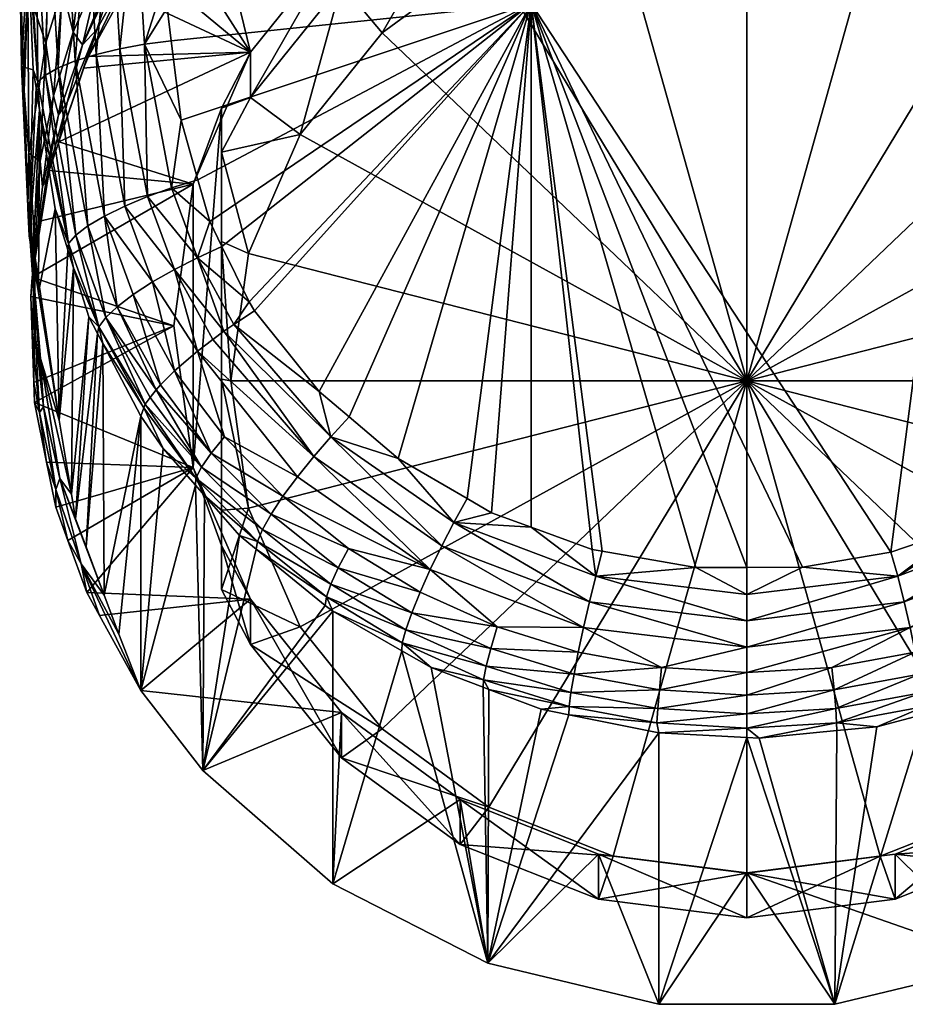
# Model space of a CAD drawing. Extents: x -0.027 to 0.116, y -0.146 to 0.114.
# Tile 1 of 256: x -0.015 to 0.003, y -0.146 to -0.126. Entities that reach past the tile are written whole.
import ezdxf

# ---------------------------------------------------------------- set-up
doc = ezdxf.new("R2010")
doc.units = 0
doc.layers.add('mesh', color=7, linetype='CONTINUOUS')

msp = doc.modelspace()

# ---------------------------------------------------------------- meshes
at = {"layer": 'mesh'}
mesh = msp.add_polyface(dxfattribs=at)
corners = [(-0.014561, -0.123209, 0.101571), (-0.014654, -0.126036, 0.100359), (-0.014308, -0.124903, 0.099644), (-0.013589, -0.125755, 0.095065), (-0.014207, -0.127286, 0.095539), (-0.014384, -0.128112, 0.094814), (-0.013868, -0.126565, 0.094332), (-0.013762, -0.126324, 0.094257), (-0.015034, -0.121053, 0.104424), (-0.015199, -0.124343, 0.105771), (-0.015032, -0.124933, 0.103258), (-0.015202, -0.123411, 0.106043), (-0.015012, -0.12835, 0.101788), (-0.013846, -0.123803, 0.098933), (-0.013264, -0.12275, 0.098234), (-0.01371, -0.121556, 0.099889), (-0.015108, -0.127039, 0.104695), (-0.015123, -0.126594, 0.104872), (-0.014081, -0.125815, 0.09789), (-0.013891, -0.126081, 0.096379), (-0.013524, -0.12453, 0.097305), (-0.014391, -0.127545, 0.096893), (-0.014498, -0.127148, 0.098488), (-0.013231, -0.124679, 0.095886), (-0.014774, -0.128514, 0.099093), (-0.015041, -0.123773, 0.1143), (-0.015028, -0.124062, 0.114371), (-0.015183, -0.121892, 0.109848), (-0.015117, -0.121082, 0.112449), (-0.015084, -0.122781, 0.114059), (-0.015167, -0.126532, 0.106558), (-0.014918, -0.126602, 0.114989), (-0.015006, -0.130079, 0.103482), (-0.015203, -0.123043, 0.10615), (-0.015012, -0.123649, 0.114798), (-0.014227, -0.123275, 0.116229), (-0.013985, -0.120195, 0.115702), (-0.013786, -0.123176, 0.116589), (-0.0134, -0.120104, 0.116063), (-0.013291, -0.123098, 0.116857), (-0.01343, -0.129664, 0.11782), (-0.014042, -0.126415, 0.117005), (-0.013603, -0.12628, 0.117359), (-0.013778, -0.129871, 0.117401), (-0.014401, -0.126562, 0.116573), (-0.01403, -0.130066, 0.116927), (-0.014663, -0.12671, 0.11609), (-0.014821, -0.126853, 0.115583), (-0.014859, -0.126981, 0.115082), (-0.014788, -0.127439, 0.115194), (-0.014588, -0.123392, 0.115792), (-0.014469, -0.120317, 0.115219), (-0.014852, -0.123519, 0.115306), (-0.014587, -0.120366, 0.115028), (-0.014826, -0.120463, 0.114642), (-0.015036, -0.120625, 0.114001)]
mesh.append_faces([[corners[k] for k in face] for face in [(0, 1, 2, 2), (3, 4, 5, 5), (3, 6, 7, 7), (5, 6, 3, 3), (8, 9, 10, 10), (8, 11, 9, 9), (10, 12, 1, 1), (13, 0, 2, 2), (13, 14, 15, 15), (0, 10, 1, 1), (0, 8, 10, 10), (10, 16, 12, 12), (10, 17, 16, 16), (9, 17, 10, 10), (18, 19, 20, 20), (18, 21, 19, 19), (22, 21, 18, 18), (4, 19, 21, 21), (3, 19, 4, 4), (3, 23, 19, 19), (15, 0, 13, 13), (13, 18, 20, 20), (2, 18, 13, 13), (2, 22, 18, 18), (1, 22, 2, 2), (1, 24, 22, 22), (12, 24, 1, 1), (25, 26, 27, 27), (28, 29, 25, 25), (30, 16, 17, 17), (31, 30, 26, 26), (31, 32, 30, 30), (26, 33, 27, 27), (26, 11, 33, 33), (30, 11, 26, 26), (30, 9, 11, 11), (17, 9, 30, 30), (29, 34, 25, 25), (35, 36, 37, 37), (38, 39, 37, 37), (40, 41, 42, 42), (43, 44, 41, 41), (45, 46, 44, 44), (47, 31, 26, 26), (47, 48, 31, 31), (49, 48, 47, 47), (50, 51, 35, 35), (52, 53, 50, 50), (34, 54, 52, 52), (41, 37, 42, 42), (41, 35, 37, 37), (44, 35, 41, 41), (44, 50, 35, 35), (46, 50, 44, 44), (46, 52, 50, 50), (47, 52, 46, 46), (47, 34, 52, 52), (26, 34, 47, 47), (26, 25, 34, 34), (29, 55, 34, 34)]])
mesh = msp.add_polyface(dxfattribs=at)
corners = [(-0.013589, -0.125755, 0.095065), (-0.013762, -0.126324, 0.094257), (-0.012795, -0.124302, 0.094614), (-0.012668, -0.124328, 0.093635), (-0.011837, -0.122944, 0.094193), (-0.013028, -0.124985, 0.093839), (-0.012072, -0.12356, 0.093396), (-0.012206, -0.122787, 0.09582), (-0.012418, -0.123356, 0.095419), (-0.011459, -0.122127, 0.094985), (-0.013027, -0.124026, 0.096314), (-0.013231, -0.124679, 0.095886), (-0.013891, -0.126081, 0.096379), (-0.012669, -0.122549, 0.09716), (-0.012831, -0.123309, 0.096742), (-0.012005, -0.122163, 0.096208), (-0.013524, -0.12453, 0.097305), (-0.013264, -0.12275, 0.098234), (-0.013846, -0.123803, 0.098933), (-0.012772, -0.123045, 0.117024), (-0.012217, -0.123016, 0.117094), (-0.012182, -0.124788, 0.117537), (-0.011824, -0.127659, 0.118254), (-0.011472, -0.128903, 0.118571), (-0.012022, -0.129072, 0.118532), (-0.013461, -0.132335, 0.11643), (-0.013571, -0.132125, 0.116373), (-0.013545, -0.131984, 0.116876), (-0.013778, -0.129871, 0.117401), (-0.01316, -0.131563, 0.117839), (-0.013401, -0.131791, 0.117373), (-0.012575, -0.133607, 0.117539), (-0.012524, -0.129253, 0.118396), (-0.012592, -0.126067, 0.117776), (-0.013109, -0.126162, 0.117618), (-0.013003, -0.129454, 0.118157), (-0.013603, -0.12628, 0.117359), (-0.01343, -0.129664, 0.11782), (-0.012032, -0.125991, 0.117837), (-0.012118, -0.125304, 0.117666), (-0.012828, -0.13131, 0.118246), (-0.012421, -0.131045, 0.118568), (-0.011963, -0.130784, 0.118791), (-0.011483, -0.13054, 0.118911), (-0.013291, -0.123098, 0.116857), (-0.013786, -0.123176, 0.116589), (-0.010371, -0.126234, 0.094229), (-0.013868, -0.126565, 0.094332), (-0.014384, -0.128112, 0.094814), (-0.012787, -0.120052, 0.11627), (-0.011959, -0.132903, 0.118671), (-0.011481, -0.132493, 0.119039), (-0.01157, -0.128997, 0.095089), (-0.014944, -0.130941, 0.095695), (-0.011979, -0.131962, 0.096013), (-0.014969, -0.131351, 0.095822), (-0.014907, -0.133148, 0.096382), (-0.01157, -0.134928, 0.096936)]
mesh.append_faces([[corners[k] for k in face] for face in [(0, 1, 2, 2), (2, 3, 4, 4), (2, 5, 3, 3), (1, 5, 2, 2), (3, 6, 4, 4), (7, 8, 9, 9), (10, 8, 7, 7), (10, 11, 8, 8), (12, 11, 10, 10), (13, 14, 15, 15), (16, 14, 13, 13), (14, 7, 15, 15), (14, 10, 7, 7), (16, 10, 14, 14), (16, 12, 10, 10), (2, 11, 0, 0), (2, 8, 11, 11), (4, 8, 2, 2), (4, 9, 8, 8), (17, 16, 13, 13), (18, 16, 17, 17), (19, 20, 21, 21), (22, 23, 24, 24), (25, 26, 27, 27), (28, 29, 30, 30), (31, 27, 30, 30), (32, 33, 24, 24), (32, 34, 33, 33), (35, 34, 32, 32), (35, 36, 34, 34), (37, 36, 35, 35), (33, 22, 24, 24), (33, 38, 22, 22), (39, 38, 33, 33), (37, 40, 29, 29), (37, 41, 40, 40), (35, 41, 37, 37), (35, 42, 41, 41), (32, 42, 35, 35), (32, 43, 42, 42), (24, 43, 32, 32), (33, 21, 39, 39), (33, 19, 21, 21), (34, 19, 33, 33), (34, 44, 19, 19), (36, 44, 34, 34), (36, 45, 44, 44), (46, 5, 1, 1), (46, 3, 5, 5), (46, 6, 3, 3), (46, 47, 48, 48), (1, 47, 46, 46), (49, 19, 44, 44), (41, 50, 40, 40), (42, 51, 41, 41), (46, 48, 52, 52), (53, 54, 52, 52), (55, 56, 54, 54), (57, 52, 54, 54)]])
mesh = msp.add_polyface(dxfattribs=at)
corners = [(0.003036, -0.136708, 0.120688), (0.001191, -0.137018, 0.120777), (-0.00449, -0.125209, 0.11797), (-0.011824, -0.127659, 0.118254), (-0.012032, -0.125991, 0.117837), (-0.011472, -0.128903, 0.118571), (-0.011225, -0.129779, 0.118793), (-0.010968, -0.130304, 0.118931), (-0.010401, -0.131464, 0.119234), (-0.010284, -0.131647, 0.119283), (-0.00893, -0.133336, 0.119741), (-0.008303, -0.133872, 0.119889), (-0.007281, -0.134744, 0.120131), (-0.005834, -0.135582, 0.120368), (-0.003215, -0.136651, 0.120671), (-0.00449, -0.136184, 0.120538), (-0.012217, -0.123016, 0.117094), (-0.012275, -0.120032, 0.116349), (-0.012182, -0.124788, 0.117537), (-0.012118, -0.125304, 0.117666), (-0.011837, -0.122944, 0.094193), (-0.012072, -0.12356, 0.093396), (-0.011273, -0.12253, 0.093075), (-0.010723, -0.121701, 0.093807), (-0.011459, -0.122127, 0.094985), (-0.010718, -0.131937, 0.119258), (-0.011483, -0.13054, 0.118911), (-0.010929, -0.132078, 0.119246), (-0.011963, -0.130784, 0.118791), (-0.011156, -0.132249, 0.119161), (-0.012022, -0.129072, 0.118532), (-0.010371, -0.126234, 0.094229), (-0.008464, -0.123861, 0.093489), (-0.011008, -0.122247, 0.092987), (-0.009678, -0.121064, 0.092618), (-0.010979, -0.127405, 0.094516), (-0.010979, -0.128329, 0.09155), (-0.010371, -0.12718, 0.091191), (-0.005979, -0.12204, 0.092922), (-0.008464, -0.124807, 0.090452), (-0.005979, -0.122986, 0.089885), (-0.010411, -0.130446, 0.091483), (-0.010979, -0.130199, 0.091762), (-0.010779, -0.133114, 0.092314), (-0.009332, -0.127959, 0.090708), (-0.007616, -0.125823, 0.090043), (-0.005379, -0.124184, 0.089533), (-0.003085, -0.121842, 0.089529), (-0.002774, -0.123154, 0.089212), (0.000021, -0.122803, 0.089103), (0.000021, -0.121451, 0.089407), (0.000021, -0.133114, 0.092314), (-0.010979, -0.13308, 0.092424), (-0.010979, -0.136563, 0.097368), (-0.011481, -0.132493, 0.119039), (-0.01157, -0.128997, 0.095089), (-0.01157, -0.134928, 0.096936)]
mesh.append_faces([[corners[k] for k in face] for face in [(0, 1, 2, 2), (3, 4, 2, 2), (2, 5, 3, 3), (2, 6, 5, 5), (7, 6, 2, 2), (2, 8, 7, 7), (2, 9, 8, 8), (10, 9, 2, 2), (2, 11, 10, 10), (2, 12, 11, 11), (13, 12, 2, 2), (14, 15, 2, 2), (16, 17, 2, 2), (2, 18, 16, 16), (2, 19, 18, 18), (4, 19, 2, 2), (20, 21, 22, 22), (23, 24, 20, 20), (9, 10, 25, 25), (26, 7, 8, 8), (26, 6, 7, 7), (25, 8, 9, 9), (25, 26, 8, 8), (27, 26, 25, 25), (27, 28, 26, 26), (29, 28, 27, 27), (30, 6, 26, 26), (5, 6, 30, 30), (31, 22, 21, 21), (32, 22, 31, 31), (32, 33, 22, 22), (34, 33, 32, 32), (35, 36, 37, 37), (38, 39, 40, 40), (32, 39, 38, 38), (32, 37, 39, 39), (31, 37, 32, 32), (31, 35, 37, 37), (41, 42, 43, 43), (41, 36, 42, 42), (44, 36, 41, 41), (44, 37, 36, 36), (44, 39, 37, 37), (45, 39, 44, 44), (45, 40, 39, 39), (46, 40, 45, 45), (46, 47, 40, 40), (48, 47, 46, 46), (49, 50, 48, 48), (51, 48, 46, 46), (51, 49, 48, 48), (51, 44, 41, 41), (51, 45, 44, 44), (46, 45, 51, 51), (35, 42, 36, 36), (35, 52, 42, 42), (53, 52, 35, 35), (29, 54, 28, 28), (55, 35, 31, 31), (56, 35, 55, 55)]])
mesh = msp.add_polyface(dxfattribs=at)
corners = [(0.004532, -0.125209, 0.11797), (0.012317, -0.121431, 0.116701), (0.012263, -0.123019, 0.117096), (0.007111, -0.13489, 0.120172), (0.005875, -0.135574, 0.120366), (0.008352, -0.133877, 0.11989), (0.008794, -0.133516, 0.11979), (0.010116, -0.131956, 0.119366), (0.010326, -0.131647, 0.119283), (0.011015, -0.130314, 0.118933), (0.011226, -0.129907, 0.118826), (0.011523, -0.128922, 0.118575), (0.011798, -0.128013, 0.118343), (0.01209, -0.125996, 0.117838), (0.003036, -0.136708, 0.120688), (-0.00449, -0.125209, 0.11797), (0.004532, -0.136192, 0.120541), (0.012153, -0.123609, 0.093411), (0.010801, -0.121736, 0.093818), (0.011316, -0.12253, 0.093075), (0.011916, -0.122991, 0.094208), (0.011524, -0.130547, 0.118913), (0.010761, -0.131937, 0.119261), (0.010944, -0.132058, 0.119252), (0.012005, -0.130791, 0.118793), (0.011198, -0.132249, 0.119159), (0.008732, -0.134288, 0.119923), (0.009339, -0.120726, 0.092513), (0.006021, -0.12204, 0.092922), (0.008507, -0.123861, 0.093489), (0.01105, -0.122247, 0.092987), (0.010414, -0.126234, 0.094229), (0.012711, -0.124328, 0.093635), (0.010414, -0.12718, 0.091191), (0.011021, -0.128329, 0.09155), (0.011021, -0.127405, 0.094516), (0.008507, -0.124807, 0.090452), (0.006021, -0.122986, 0.089885), (0.003127, -0.121842, 0.089529), (0.010821, -0.133114, 0.092314), (0.011021, -0.13308, 0.092424), (0.010453, -0.130446, 0.091483), (0.002816, -0.123154, 0.089212), (0.000021, -0.122803, 0.089103), (0.005421, -0.124184, 0.089533), (0.007658, -0.125823, 0.090043), (0.009374, -0.127959, 0.090708), (0.011021, -0.130199, 0.091762), (0.000021, -0.133114, 0.092314), (0.012182, -0.125364, 0.11768), (0.011612, -0.128997, 0.095089), (0.011612, -0.134928, 0.096936)]
mesh.append_faces([[corners[k] for k in face] for face in [(0, 1, 2, 2), (3, 4, 0, 0), (0, 5, 3, 3), (0, 6, 5, 5), (7, 6, 0, 0), (0, 8, 7, 7), (0, 9, 8, 8), (10, 9, 0, 0), (0, 11, 10, 10), (0, 12, 11, 11), (13, 12, 0, 0), (0, 14, 15, 15), (16, 14, 0, 0), (17, 18, 19, 19), (17, 20, 18, 18), (8, 9, 21, 21), (21, 22, 8, 8), (21, 23, 22, 22), (24, 25, 23, 23), (21, 10, 11, 11), (9, 10, 21, 21), (22, 7, 8, 8), (22, 26, 7, 7), (27, 28, 29, 29), (29, 19, 30, 30), (31, 19, 29, 29), (31, 17, 19, 19), (32, 17, 31, 31), (33, 34, 35, 35), (31, 33, 35, 35), (31, 36, 33, 33), (29, 36, 31, 31), (29, 37, 36, 36), (28, 37, 29, 29), (28, 38, 37, 37), (39, 40, 41, 41), (42, 38, 43, 43), (42, 37, 38, 38), (44, 37, 42, 42), (44, 36, 37, 37), (45, 36, 44, 44), (45, 33, 36, 36), (46, 33, 45, 45), (46, 34, 33, 33), (41, 34, 46, 46), (41, 47, 34, 34), (40, 47, 41, 41), (42, 43, 48, 48), (48, 41, 46, 46), (48, 39, 41, 41), (48, 44, 42, 42), (48, 45, 44, 44), (46, 45, 48, 48), (35, 34, 47, 47), (47, 40, 35, 35), (0, 49, 13, 13), (2, 49, 0, 0), (31, 35, 50, 50), (51, 50, 35, 35)]])
mesh = msp.add_polyface(dxfattribs=at)
corners = [(-0.00449, -0.125209, 0.11797), (-0.00301, -0.136686, 0.120682), (-0.003215, -0.136651, 0.120671), (-0.001044, -0.137027, 0.120779), (0.000022, -0.137023, 0.120778), (0.001191, -0.137018, 0.120777), (-0.005322, -0.135879, 0.120451), (-0.005834, -0.135582, 0.120368), (-0.00449, -0.136184, 0.120538), (-0.007197, -0.138607, 0.118722), (-0.007203, -0.138768, 0.118208), (-0.008644, -0.137937, 0.117976), (-0.006819, -0.137544, 0.119972), (-0.008319, -0.136628, 0.119709), (-0.006606, -0.137068, 0.12023), (-0.008532, -0.137032, 0.119349), (-0.003596, -0.139263, 0.119993), (-0.005339, -0.138719, 0.119835), (-0.003506, -0.138801, 0.120336), (-0.005436, -0.139093, 0.119413), (-0.007121, -0.138331, 0.119192), (-0.008779, -0.137637, 0.118443), (-0.00659, -0.139121, 0.118307), (-0.003142, -0.137209, 0.120751), (0.000022, -0.13759, 0.120861), (-0.006113, -0.136085, 0.120428), (-0.007281, -0.134744, 0.120131), (-0.008689, -0.134289, 0.119923), (-0.008303, -0.133872, 0.119889), (-0.00893, -0.133336, 0.119741), (-0.009939, -0.13591, 0.11903), (-0.009691, -0.135535, 0.1194), (-0.005206, -0.138271, 0.120182), (-0.003396, -0.138284, 0.120582), (-0.006994, -0.137972, 0.119618), (-0.008686, -0.137372, 0.118917), (0.000022, -0.138141, 0.120835), (-0.003272, -0.137744, 0.12072), (-0.006365, -0.136573, 0.120382), (-0.009047, -0.134702, 0.119854), (0.000023, -0.138697, 0.120702), (-0.009388, -0.135125, 0.119679), (-0.001761, -0.13912, 0.120429), (0.000021, -0.133114, 0.092314), (-0.010411, -0.135783, 0.093145), (-0.009332, -0.13827, 0.09392), (-0.010779, -0.133114, 0.092314), (-0.010411, -0.130446, 0.091483), (-0.007616, -0.140406, 0.094585), (-0.002774, -0.143074, 0.095416), (0.000021, -0.143426, 0.095526), (-0.008808, -0.13782, 0.117943)]
mesh.append_faces([[corners[k] for k in face] for face in [(0, 1, 2, 2), (0, 3, 1, 1), (0, 4, 3, 3), (0, 5, 4, 4), (0, 6, 7, 7), (0, 8, 6, 6), (9, 10, 11, 11), (12, 13, 14, 14), (12, 15, 13, 13), (16, 17, 18, 18), (19, 20, 17, 17), (9, 20, 19, 19), (9, 21, 20, 20), (11, 21, 9, 9), (9, 22, 10, 10), (3, 23, 1, 1), (3, 24, 23, 23), (4, 24, 3, 3), (8, 25, 6, 6), (8, 23, 25, 25), (2, 23, 8, 8), (2, 1, 23, 23), (25, 7, 6, 6), (25, 26, 7, 7), (27, 26, 25, 25), (27, 28, 26, 26), (29, 28, 27, 27), (30, 13, 15, 15), (31, 14, 13, 13), (32, 14, 33, 33), (32, 12, 14, 14), (34, 12, 32, 32), (34, 15, 12, 12), (35, 15, 34, 34), (36, 23, 24, 24), (37, 23, 36, 36), (37, 25, 23, 23), (38, 25, 37, 37), (38, 27, 25, 25), (39, 27, 38, 38), (40, 37, 36, 36), (33, 37, 40, 40), (33, 38, 37, 37), (14, 38, 33, 33), (14, 39, 38, 38), (41, 39, 14, 14), (35, 20, 21, 21), (34, 20, 35, 35), (34, 17, 20, 20), (32, 17, 34, 34), (32, 18, 17, 17), (33, 18, 32, 32), (33, 42, 18, 18), (40, 42, 33, 33), (43, 44, 45, 45), (43, 46, 44, 44), (47, 46, 43, 43), (45, 48, 43, 43), (49, 50, 43, 43), (11, 51, 21, 21)]])
mesh = msp.add_polyface(dxfattribs=at)
corners = [(0.004532, -0.125209, 0.11797), (0.005131, -0.135986, 0.120482), (0.004532, -0.136192, 0.120541), (0.005875, -0.135574, 0.120366), (0.006157, -0.136084, 0.120428), (0.006409, -0.136572, 0.120382), (0.003316, -0.137743, 0.12072), (0.003186, -0.137208, 0.120751), (0.003036, -0.136708, 0.120688), (0.007111, -0.13489, 0.120172), (0.005383, -0.138719, 0.119834), (0.00525, -0.138271, 0.120182), (0.006863, -0.137543, 0.119971), (0.007037, -0.137971, 0.119618), (0.00548, -0.139092, 0.119413), (0.007164, -0.13833, 0.119192), (0.005538, -0.139377, 0.118945), (0.00724, -0.138606, 0.118722), (0.00364, -0.139263, 0.119993), (0.003706, -0.139647, 0.119574), (0.008822, -0.137636, 0.118443), (0.008663, -0.137905, 0.117967), (0.00738, -0.138742, 0.118201), (0.008834, -0.137793, 0.117935), (0.007264, -0.138793, 0.118215), (0.005547, -0.139552, 0.118428), (0.000022, -0.137023, 0.120778), (0.001191, -0.137018, 0.120777), (0.000022, -0.13759, 0.120861), (0.008732, -0.134288, 0.119923), (0.008352, -0.133877, 0.11989), (0.008794, -0.133516, 0.11979), (0.000022, -0.138141, 0.120835), (0.00355, -0.138801, 0.120336), (0.00344, -0.138284, 0.120582), (0.006649, -0.137067, 0.12023), (0.000023, -0.138697, 0.120702), (0.00873, -0.137371, 0.118917), (0.008575, -0.137031, 0.119348), (0.008362, -0.136627, 0.119709), (0.00909, -0.134701, 0.119853), (0.009431, -0.135124, 0.119679), (0.000023, -0.139227, 0.120461), (0.001805, -0.13912, 0.120429), (0.001851, -0.139591, 0.120089), (0.000021, -0.133114, 0.092314), (0.009374, -0.13827, 0.09392), (0.010453, -0.135783, 0.093145), (0.007658, -0.140406, 0.094585), (0.005421, -0.142044, 0.095096), (0.010821, -0.133114, 0.092314)]
mesh.append_faces([[corners[k] for k in face] for face in [(0, 1, 2, 2), (0, 3, 1, 1), (4, 5, 6, 6), (7, 8, 2, 2), (4, 3, 9, 9), (10, 11, 12, 12), (13, 10, 12, 12), (13, 14, 10, 10), (15, 14, 13, 13), (15, 16, 14, 14), (17, 16, 15, 15), (10, 18, 11, 11), (14, 19, 10, 10), (20, 21, 22, 22), (20, 23, 21, 21), (17, 24, 25, 25), (22, 24, 17, 17), (26, 27, 28, 28), (29, 30, 31, 31), (9, 30, 29, 29), (1, 7, 2, 2), (7, 27, 8, 8), (7, 28, 27, 27), (32, 28, 7, 7), (33, 34, 35, 35), (34, 5, 35, 35), (34, 6, 5, 5), (36, 6, 34, 34), (17, 20, 22, 22), (17, 37, 20, 20), (15, 37, 17, 17), (15, 38, 37, 37), (13, 38, 15, 15), (13, 39, 38, 38), (12, 39, 13, 13), (12, 35, 39, 39), (11, 35, 12, 12), (11, 33, 35, 35), (18, 33, 11, 11), (29, 4, 9, 9), (29, 5, 4, 4), (40, 5, 29, 29), (40, 35, 5, 5), (41, 35, 40, 40), (41, 39, 35, 35), (4, 1, 3, 3), (4, 7, 1, 1), (6, 7, 4, 4), (6, 32, 7, 7), (36, 32, 6, 6), (34, 42, 36, 36), (34, 43, 42, 42), (33, 43, 34, 34), (33, 44, 43, 43), (18, 44, 33, 33), (45, 46, 47, 47), (45, 48, 46, 46), (49, 48, 45, 45), (47, 50, 45, 45)]])
mesh = msp.add_polyface(dxfattribs=at)
corners = [(-0.014907, -0.133148, 0.096382), (-0.014888, -0.130501, 0.096536), (-0.014939, -0.132143, 0.097045), (-0.014969, -0.131351, 0.095822), (-0.014642, -0.128875, 0.096032), (-0.014384, -0.128112, 0.094814), (-0.014207, -0.127286, 0.095539), (-0.014585, -0.128712, 0.095), (-0.014755, -0.129767, 0.095329), (-0.014944, -0.130941, 0.095695), (-0.015006, -0.130079, 0.103482), (-0.015036, -0.129501, 0.102502), (-0.015108, -0.127039, 0.104695), (-0.014919, -0.130612, 0.103203), (-0.014374, -0.133937, 0.101467), (-0.01477, -0.132645, 0.100906), (-0.014811, -0.131266, 0.102862), (-0.014906, -0.13128, 0.100305), (-0.015012, -0.12835, 0.101788), (-0.014498, -0.127148, 0.098488), (-0.014726, -0.129053, 0.097419), (-0.014391, -0.127545, 0.096893), (-0.014774, -0.128514, 0.099093), (-0.01489, -0.130588, 0.097953), (-0.014909, -0.129897, 0.0997), (-0.014882, -0.132129, 0.098488), (-0.014705, -0.133659, 0.099019), (-0.015167, -0.126532, 0.106558), (-0.014859, -0.126981, 0.115082), (-0.014918, -0.126602, 0.114989), (-0.014788, -0.127439, 0.115194), (-0.014464, -0.129513, 0.115703), (-0.014195, -0.130369, 0.115921), (-0.014076, -0.130749, 0.116018), (-0.014182, -0.130238, 0.116425), (-0.013545, -0.131984, 0.116876), (-0.013755, -0.131772, 0.116277), (-0.013571, -0.132125, 0.116373), (-0.01403, -0.130066, 0.116927), (-0.013401, -0.131791, 0.117373), (-0.013778, -0.129871, 0.117401), (-0.01343, -0.129664, 0.11782), (-0.01316, -0.131563, 0.117839), (-0.014042, -0.126415, 0.117005), (-0.014401, -0.126562, 0.116573), (-0.014663, -0.12671, 0.11609), (-0.014821, -0.126853, 0.115583), (-0.01157, -0.128997, 0.095089), (-0.011979, -0.131962, 0.096013)]
mesh.append_faces([[corners[k] for k in face] for face in [(0, 1, 2, 2), (3, 1, 0, 0), (4, 5, 6, 6), (4, 7, 5, 5), (4, 8, 7, 7), (1, 8, 4, 4), (1, 9, 8, 8), (3, 9, 1, 1), (10, 11, 12, 12), (10, 13, 11, 11), (11, 14, 15, 15), (11, 16, 14, 14), (13, 16, 11, 11), (17, 11, 15, 15), (18, 11, 17, 17), (18, 12, 11, 11), (19, 20, 21, 21), (22, 20, 19, 19), (22, 23, 20, 20), (24, 23, 22, 22), (24, 25, 23, 23), (2, 23, 25, 25), (1, 23, 2, 2), (1, 20, 23, 23), (4, 20, 1, 1), (4, 21, 20, 20), (6, 21, 4, 4), (18, 24, 22, 22), (17, 24, 18, 18), (17, 25, 24, 24), (26, 25, 17, 17), (27, 10, 12, 12), (28, 10, 29, 29), (28, 30, 10, 10), (30, 13, 10, 10), (30, 16, 13, 13), (31, 16, 30, 30), (31, 14, 16, 16), (14, 32, 33, 33), (31, 32, 14, 14), (34, 32, 31, 31), (30, 34, 31, 31), (35, 36, 33, 33), (35, 37, 36, 36), (34, 33, 32, 32), (34, 35, 33, 33), (38, 35, 34, 34), (38, 39, 35, 35), (40, 39, 38, 38), (41, 42, 40, 40), (40, 43, 41, 41), (38, 44, 40, 40), (34, 45, 38, 38), (34, 46, 45, 45), (30, 46, 34, 34), (47, 7, 8, 8), (47, 5, 7, 7), (9, 47, 8, 8), (3, 48, 9, 9)]])
mesh = msp.add_polyface(dxfattribs=at)
corners = [(-0.014791, -0.13378, 0.097553), (-0.01464, -0.134821, 0.096903), (-0.014893, -0.133571, 0.096514), (-0.014907, -0.133148, 0.096382), (-0.014939, -0.132143, 0.097045), (-0.01477, -0.132645, 0.100906), (-0.014119, -0.135491, 0.100655), (-0.014361, -0.135158, 0.09954), (-0.014374, -0.133937, 0.101467), (-0.014705, -0.133659, 0.099019), (-0.014448, -0.13539, 0.098052), (-0.014906, -0.13128, 0.100305), (-0.014882, -0.132129, 0.098488), (-0.013435, -0.137603, 0.099474), (-0.013461, -0.132335, 0.11643), (-0.012667, -0.133854, 0.116841), (-0.013814, -0.136593, 0.100051), (-0.013571, -0.132125, 0.116373), (-0.014035, -0.136004, 0.100387), (-0.013755, -0.131772, 0.116277), (-0.014076, -0.130749, 0.116018), (-0.011515, -0.135157, 0.117742), (-0.011524, -0.135299, 0.117241), (-0.012197, -0.13453, 0.117028), (-0.012349, -0.133302, 0.118132), (-0.011191, -0.134628, 0.118672), (-0.011394, -0.134922, 0.118226), (-0.010718, -0.131937, 0.119258), (-0.008689, -0.134289, 0.119923), (-0.010929, -0.132078, 0.119246), (-0.00893, -0.133336, 0.119741), (-0.009047, -0.134702, 0.119854), (-0.011156, -0.132249, 0.119161), (-0.012603, -0.133681, 0.11733), (-0.012575, -0.133607, 0.117539), (-0.01247, -0.133465, 0.117815), (-0.012252, -0.133202, 0.118267), (-0.009691, -0.135535, 0.1194), (-0.010913, -0.134287, 0.119052), (-0.009388, -0.135125, 0.119679), (-0.009939, -0.13591, 0.11903), (-0.010119, -0.136229, 0.118592), (-0.013401, -0.131791, 0.117373), (-0.01316, -0.131563, 0.117839), (-0.013545, -0.131984, 0.116876), (-0.012828, -0.13131, 0.118246), (-0.010779, -0.133114, 0.092314), (-0.010979, -0.13308, 0.092424), (-0.010411, -0.135783, 0.093145), (-0.010979, -0.130199, 0.091762), (-0.010979, -0.135827, 0.093515), (-0.010979, -0.136563, 0.097368), (-0.011481, -0.132493, 0.119039), (-0.011959, -0.132903, 0.118671), (-0.012421, -0.131045, 0.118568), (-0.01157, -0.134928, 0.096936), (-0.011979, -0.131962, 0.096013), (-0.010979, -0.127405, 0.094516)]
mesh.append_faces([[corners[k] for k in face] for face in [(0, 1, 2, 2), (3, 0, 2, 2), (3, 4, 0, 0), (5, 6, 7, 7), (5, 8, 6, 6), (9, 7, 10, 10), (9, 5, 7, 7), (11, 5, 9, 9), (4, 12, 0, 0), (9, 0, 12, 12), (10, 0, 9, 9), (10, 1, 0, 0), (13, 14, 15, 15), (16, 17, 14, 14), (18, 19, 17, 17), (6, 19, 18, 18), (6, 20, 19, 19), (8, 20, 6, 6), (21, 22, 23, 23), (24, 25, 26, 26), (27, 28, 29, 29), (27, 30, 28, 28), (31, 29, 28, 28), (32, 29, 31, 31), (33, 23, 15, 15), (33, 21, 23, 23), (34, 21, 33, 33), (34, 26, 21, 21), (35, 26, 34, 34), (35, 24, 26, 26), (24, 36, 25, 25), (37, 38, 39, 39), (37, 25, 38, 38), (40, 26, 25, 25), (41, 21, 26, 26), (42, 24, 35, 35), (42, 43, 24, 24), (34, 42, 35, 35), (33, 44, 34, 34), (33, 14, 44, 44), (15, 14, 33, 33), (43, 36, 24, 24), (43, 45, 36, 36), (46, 47, 48, 48), (46, 49, 47, 47), (47, 50, 48, 48), (51, 50, 47, 47), (52, 32, 31, 31), (39, 52, 31, 31), (38, 53, 52, 52), (25, 53, 38, 38), (25, 36, 53, 53), (39, 38, 52, 52), (45, 53, 36, 36), (54, 52, 53, 53), (55, 2, 1, 1), (56, 2, 55, 55), (56, 3, 2, 2), (51, 57, 55, 55)]])
mesh = msp.add_polyface(dxfattribs=at)
corners = [(-0.011333, -0.135516, 0.117301), (-0.011372, -0.141278, 0.098914), (-0.011524, -0.135299, 0.117241), (-0.0106, -0.136353, 0.117534), (-0.010249, -0.13664, 0.117614), (-0.008644, -0.137937, 0.117976), (-0.008647, -0.14365, 0.099653), (-0.014448, -0.13539, 0.098052), (-0.014194, -0.136459, 0.097413), (-0.014449, -0.135765, 0.097197), (-0.013915, -0.136951, 0.098536), (-0.013795, -0.137547, 0.097752), (-0.013532, -0.13803, 0.097903), (-0.013435, -0.137603, 0.099474), (-0.014361, -0.135158, 0.09954), (-0.013814, -0.136593, 0.100051), (-0.013128, -0.138421, 0.099007), (-0.014035, -0.136004, 0.100387), (-0.014119, -0.135491, 0.100655), (-0.01464, -0.134821, 0.096903), (-0.012667, -0.133854, 0.116841), (-0.013461, -0.132335, 0.11643), (-0.013571, -0.132125, 0.116373), (-0.011515, -0.135157, 0.117742), (-0.009939, -0.13591, 0.11903), (-0.008532, -0.137032, 0.119349), (-0.010119, -0.136229, 0.118592), (-0.009691, -0.135535, 0.1194), (-0.008319, -0.136628, 0.119709), (-0.009388, -0.135125, 0.119679), (-0.006606, -0.137068, 0.12023), (-0.008686, -0.137372, 0.118917), (-0.010227, -0.136479, 0.118114), (-0.011191, -0.134628, 0.118672), (-0.011394, -0.134922, 0.118226), (-0.008779, -0.137637, 0.118443), (-0.008464, -0.140064, 0.098536), (-0.010371, -0.137691, 0.097797), (-0.010371, -0.138637, 0.09476), (-0.010979, -0.137487, 0.094402), (-0.010979, -0.136563, 0.097368), (-0.008464, -0.14101, 0.095499), (-0.009332, -0.13827, 0.09392), (-0.010411, -0.135783, 0.093145), (-0.010979, -0.135827, 0.093515), (-0.012667, -0.1396, 0.098392), (-0.012197, -0.13453, 0.117028), (-0.008808, -0.13782, 0.117943), (-0.01157, -0.134928, 0.096936)]
mesh.append_faces([[corners[k] for k in face] for face in [(0, 1, 2, 2), (1, 3, 4, 4), (0, 3, 1, 1), (1, 5, 6, 6), (7, 8, 9, 9), (10, 11, 8, 8), (10, 12, 11, 11), (13, 14, 15, 15), (13, 10, 14, 14), (16, 10, 13, 13), (14, 17, 15, 15), (14, 18, 17, 17), (7, 10, 8, 8), (7, 14, 10, 10), (9, 19, 7, 7), (13, 20, 16, 16), (15, 21, 13, 13), (17, 22, 15, 15), (23, 0, 2, 2), (24, 25, 26, 26), (27, 28, 24, 24), (29, 30, 27, 27), (31, 26, 25, 25), (32, 26, 31, 31), (24, 33, 27, 27), (26, 34, 24, 24), (32, 23, 26, 26), (32, 0, 23, 23), (3, 0, 32, 32), (32, 4, 3, 3), (32, 35, 4, 4), (31, 35, 32, 32), (36, 1, 6, 6), (37, 11, 12, 12), (38, 39, 40, 40), (37, 38, 40, 40), (37, 41, 38, 38), (36, 41, 37, 37), (42, 39, 38, 38), (43, 39, 42, 42), (43, 44, 39, 39), (39, 44, 40, 40), (45, 20, 46, 46), (2, 45, 46, 46), (2, 1, 45, 45), (1, 4, 47, 47), (1, 47, 5, 5), (45, 12, 10, 10), (16, 45, 10, 10), (16, 20, 45, 45), (35, 47, 4, 4), (45, 36, 37, 37), (45, 1, 36, 36), (48, 19, 9, 9), (37, 12, 45, 45), (48, 11, 37, 37), (48, 8, 11, 11), (9, 8, 48, 48), (37, 40, 48, 48)]])
mesh = msp.add_polyface(dxfattribs=at)
corners = [(-0.005399, -0.145316, 0.100172), (-0.00659, -0.139121, 0.118307), (-0.005497, -0.139534, 0.118423), (-0.007203, -0.138768, 0.118208), (-0.008647, -0.14365, 0.099653), (-0.008644, -0.137937, 0.117976), (-0.004285, -0.139992, 0.118552), (-0.003707, -0.140109, 0.118585), (-0.00538, -0.139578, 0.118436), (-0.003701, -0.139939, 0.119108), (-0.001859, -0.140277, 0.119207), (0.000023, -0.139701, 0.120121), (0.000023, -0.140094, 0.119705), (-0.001839, -0.139981, 0.119672), (-0.001806, -0.139591, 0.120089), (0.000023, -0.139227, 0.120461), (-0.003662, -0.139647, 0.119575), (0.000023, -0.140391, 0.119241), (-0.005494, -0.139378, 0.118945), (-0.003596, -0.139263, 0.119993), (-0.003506, -0.138801, 0.120336), (-0.001761, -0.13912, 0.120429), (-0.005436, -0.139093, 0.119413), (-0.005339, -0.138719, 0.119835), (-0.007197, -0.138607, 0.118722), (0.000023, -0.138697, 0.120702), (-0.003085, -0.143029, 0.09946), (-0.001823, -0.146175, 0.10044), (0.000021, -0.143419, 0.099581), (-0.005979, -0.141885, 0.099103), (-0.008464, -0.140064, 0.098536), (-0.005979, -0.14283, 0.096066), (-0.008464, -0.14101, 0.095499), (-0.003085, -0.143975, 0.096423), (0.000021, -0.144365, 0.096544), (0.000021, -0.143426, 0.095526), (-0.002774, -0.143074, 0.095416), (-0.005379, -0.142044, 0.095096), (-0.007616, -0.140406, 0.094585), (-0.010371, -0.138637, 0.09476), (-0.009332, -0.13827, 0.09392), (0.000021, -0.133114, 0.092314), (-0.001822, -0.140487, 0.118691), (0.000023, -0.140584, 0.118719)]
mesh.append_faces([[corners[k] for k in face] for face in [(0, 1, 2, 2), (0, 3, 1, 1), (4, 3, 0, 0), (4, 5, 3, 3), (0, 6, 7, 7), (0, 8, 6, 6), (2, 8, 0, 0), (7, 9, 10, 10), (11, 12, 13, 13), (11, 14, 15, 15), (13, 14, 11, 11), (13, 16, 14, 14), (10, 12, 17, 17), (10, 13, 12, 12), (9, 13, 10, 10), (9, 16, 13, 13), (18, 16, 9, 9), (18, 2, 1, 1), (18, 8, 2, 2), (9, 8, 18, 18), (9, 6, 8, 8), (7, 6, 9, 9), (19, 20, 21, 21), (22, 23, 19, 19), (24, 18, 1, 1), (22, 18, 24, 24), (22, 16, 18, 18), (19, 16, 22, 22), (19, 14, 16, 16), (21, 14, 19, 19), (21, 15, 14, 14), (25, 15, 21, 21), (26, 27, 28, 28), (26, 0, 27, 27), (29, 0, 26, 26), (29, 4, 0, 0), (30, 4, 29, 29), (30, 31, 32, 32), (29, 31, 30, 30), (29, 33, 31, 31), (26, 33, 29, 29), (26, 34, 33, 33), (28, 34, 26, 26), (35, 33, 34, 34), (36, 33, 35, 35), (36, 31, 33, 33), (37, 31, 36, 36), (37, 32, 31, 31), (38, 32, 37, 37), (38, 39, 32, 32), (40, 39, 38, 38), (41, 37, 36, 36), (41, 38, 37, 37), (27, 42, 43, 43), (0, 42, 27, 27), (7, 42, 0, 0), (10, 42, 7, 7), (17, 42, 10, 10), (17, 43, 42, 42)]])
mesh = msp.add_polyface(dxfattribs=at)
corners = [(0.001865, -0.146175, 0.10044), (0.000023, -0.140584, 0.118719), (0.000279, -0.140598, 0.118722), (-0.001823, -0.146175, 0.10044), (0.005441, -0.145316, 0.100172), (0.005131, -0.139736, 0.11848), (0.005431, -0.139603, 0.118443), (0.003746, -0.140098, 0.118582), (0.002742, -0.14036, 0.118655), (0.00869, -0.14365, 0.099653), (0.00738, -0.138742, 0.118201), (0.008663, -0.137905, 0.117967), (0.007264, -0.138793, 0.118215), (0.005547, -0.139552, 0.118428), (0.005383, -0.138719, 0.119834), (0.003706, -0.139647, 0.119574), (0.00364, -0.139263, 0.119993), (0.00548, -0.139092, 0.119413), (0.003745, -0.139938, 0.119108), (0.005538, -0.139377, 0.118945), (0.00724, -0.138606, 0.118722), (0.000023, -0.139701, 0.120121), (0.000023, -0.139227, 0.120461), (0.001805, -0.13912, 0.120429), (0.000023, -0.140391, 0.119241), (0.001851, -0.139591, 0.120089), (0.000023, -0.140094, 0.119705), (0.001884, -0.139981, 0.119672), (0.001903, -0.140277, 0.119207), (0.000021, -0.143419, 0.099581), (0.003127, -0.143029, 0.09946), (0.006021, -0.141885, 0.099103), (0.011414, -0.141278, 0.098914), (0.008507, -0.140064, 0.098536), (0.003127, -0.143975, 0.096423), (0.000021, -0.144365, 0.096544), (0.006021, -0.14283, 0.096066), (0.008507, -0.14101, 0.095499), (0.007658, -0.140406, 0.094585), (0.009374, -0.13827, 0.09392), (0.005421, -0.142044, 0.095096), (0.002816, -0.143074, 0.095416), (0.000021, -0.143426, 0.095526), (0.000021, -0.133114, 0.092314), (0.001906, -0.140441, 0.118678)]
mesh.append_faces([[corners[k] for k in face] for face in [(0, 1, 2, 2), (3, 1, 0, 0), (4, 5, 6, 6), (4, 7, 5, 5), (0, 7, 4, 4), (0, 8, 7, 7), (9, 10, 11, 11), (9, 12, 10, 10), (4, 12, 9, 9), (4, 13, 12, 12), (6, 13, 4, 4), (14, 15, 16, 16), (17, 18, 15, 15), (19, 18, 17, 17), (19, 7, 18, 18), (5, 7, 19, 19), (19, 6, 5, 5), (19, 13, 6, 6), (20, 13, 19, 19), (21, 22, 23, 23), (2, 1, 24, 24), (25, 21, 23, 23), (25, 26, 21, 21), (27, 26, 25, 25), (27, 24, 26, 26), (28, 24, 27, 27), (28, 2, 24, 24), (16, 27, 25, 25), (15, 27, 16, 16), (15, 28, 27, 27), (18, 28, 15, 15), (18, 8, 28, 28), (7, 8, 18, 18), (3, 0, 29, 29), (4, 29, 0, 0), (4, 30, 29, 29), (9, 30, 4, 4), (9, 31, 30, 30), (32, 31, 9, 9), (32, 33, 31, 31), (29, 34, 35, 35), (30, 34, 29, 29), (30, 36, 34, 34), (31, 36, 30, 30), (31, 37, 36, 36), (33, 37, 31, 31), (38, 37, 39, 39), (38, 36, 37, 37), (40, 36, 38, 38), (40, 34, 36, 36), (41, 34, 40, 40), (41, 35, 34, 34), (42, 35, 41, 41), (43, 41, 40, 40), (43, 42, 41, 41), (0, 2, 44, 44), (44, 8, 0, 0), (28, 8, 44, 44), (44, 2, 28, 28)]])

doc.saveas('drawing.dxf')
